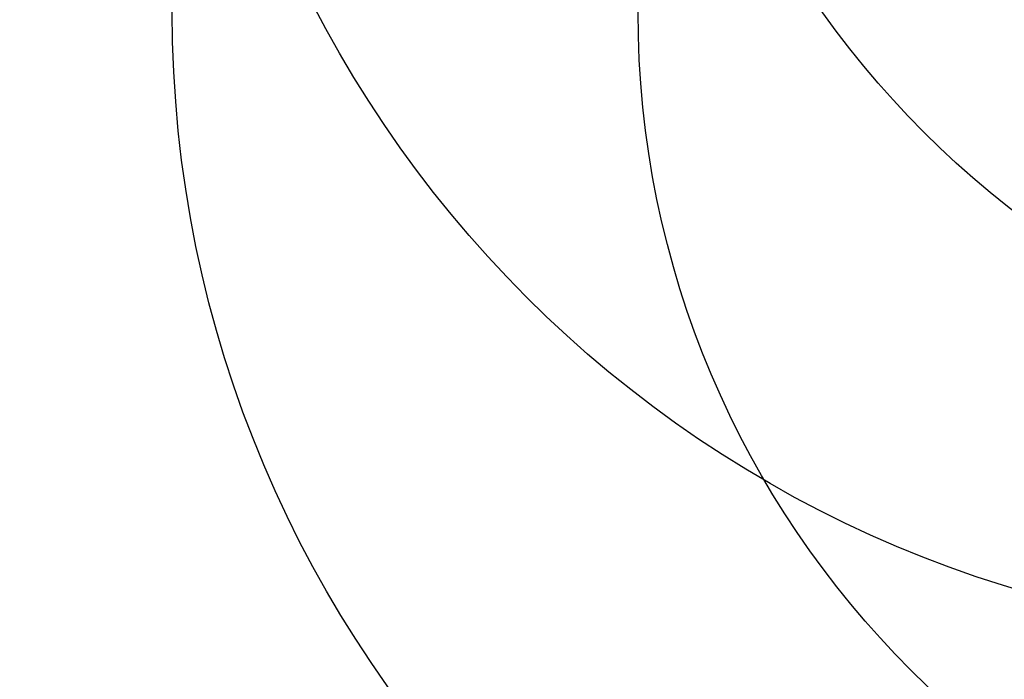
# Model space of a CAD drawing. Header units: millimetres. Extents: x -27714 to -5776, y 5810 to 9208.
# Tile 25 of 256: x -25634 to -25507, y 6924 to 7009. Entities that reach past the tile are written whole.
import ezdxf

# ---------------------------------------------------------------- set-up
doc = ezdxf.new("R2010")
doc.units = ezdxf.units.MM
for name, color, linetype in [('TEXTO', 7, 'Continuous'), ('TEXTO @ 100', 7, 'Continuous'), ('TEXTO @ 20', 7, 'Continuous'), ('TEXTO @ 200', 7, 'Continuous'), ('TEXTO @ 25', 7, 'Continuous')]:
    doc.layers.add(name, color=color, linetype=linetype)

# ---------------------------------------------------------------- blocks, each defined once
blk = doc.blocks.new('SIMBOLO NOMENCLATURA')
at = {"linetype": 'Continuous'}
blk.add_circle((-30, 0), 30, dxfattribs=at)
blk = doc.blocks.new('*U147')
at = {"layer": 'TEXTO @ 100', "linetype": 'Continuous', "xscale": 20, "yscale": 20, "zscale": 20}
blk.add_blockref('SIMBOLO NOMENCLATURA', (-25314.23, 7009.92), dxfattribs=at)
at = {"layer": 'TEXTO @ 20', "linetype": 'Continuous', "xscale": 4, "yscale": 4, "zscale": 4}
blk.add_blockref('SIMBOLO NOMENCLATURA', (-25314.23, 7009.92), dxfattribs=at)
at = {"layer": 'TEXTO @ 200', "linetype": 'Continuous', "xscale": 40, "yscale": 40, "zscale": 40}
blk.add_blockref('SIMBOLO NOMENCLATURA', (-25314.23, 7009.92), dxfattribs=at)
at = {"layer": 'TEXTO @ 25', "linetype": 'Continuous', "xscale": 5, "yscale": 5, "zscale": 5}
blk.add_blockref('SIMBOLO NOMENCLATURA', (-25314.23, 7009.92), dxfattribs=at)
blk = doc.blocks.new('*U151')
at = {"layer": 'TEXTO @ 100', "linetype": 'Continuous', "xscale": 20, "yscale": 20, "zscale": 20}
blk.add_blockref('SIMBOLO NOMENCLATURA', (-25312.56, 7079.25), dxfattribs=at)
at = {"layer": 'TEXTO @ 20', "linetype": 'Continuous', "xscale": 4, "yscale": 4, "zscale": 4}
blk.add_blockref('SIMBOLO NOMENCLATURA', (-25312.56, 7079.25), dxfattribs=at)
at = {"layer": 'TEXTO @ 200', "linetype": 'Continuous', "xscale": 40, "yscale": 40, "zscale": 40}
blk.add_blockref('SIMBOLO NOMENCLATURA', (-25312.56, 7079.25), dxfattribs=at)
at = {"layer": 'TEXTO @ 25', "linetype": 'Continuous', "xscale": 5, "yscale": 5, "zscale": 5}
blk.add_blockref('SIMBOLO NOMENCLATURA', (-25312.56, 7079.25), dxfattribs=at)
blk = doc.blocks.new('*U155')
at = {"layer": 'TEXTO @ 200', "linetype": 'Continuous', "xscale": 40, "yscale": 40, "zscale": 40}
blk.add_blockref('SIMBOLO NOMENCLATURA', (-23654.53, 7584.98), dxfattribs=at)
blk = doc.blocks.new('*U159')
at = {"layer": 'TEXTO @ 200', "linetype": 'Continuous', "xscale": 40, "yscale": 40, "zscale": 40}
blk.add_blockref('SIMBOLO NOMENCLATURA', (-23783.07, 7189.49), dxfattribs=at)

msp = doc.modelspace()

# ---------------------------------------------------------------- block references
at = {"layer": 'TEXTO'}
for name in ['*U155', '*U159', '*U151', '*U147']:
    msp.add_blockref(name, (0, 0), dxfattribs=at)

doc.saveas('drawing.dxf')
